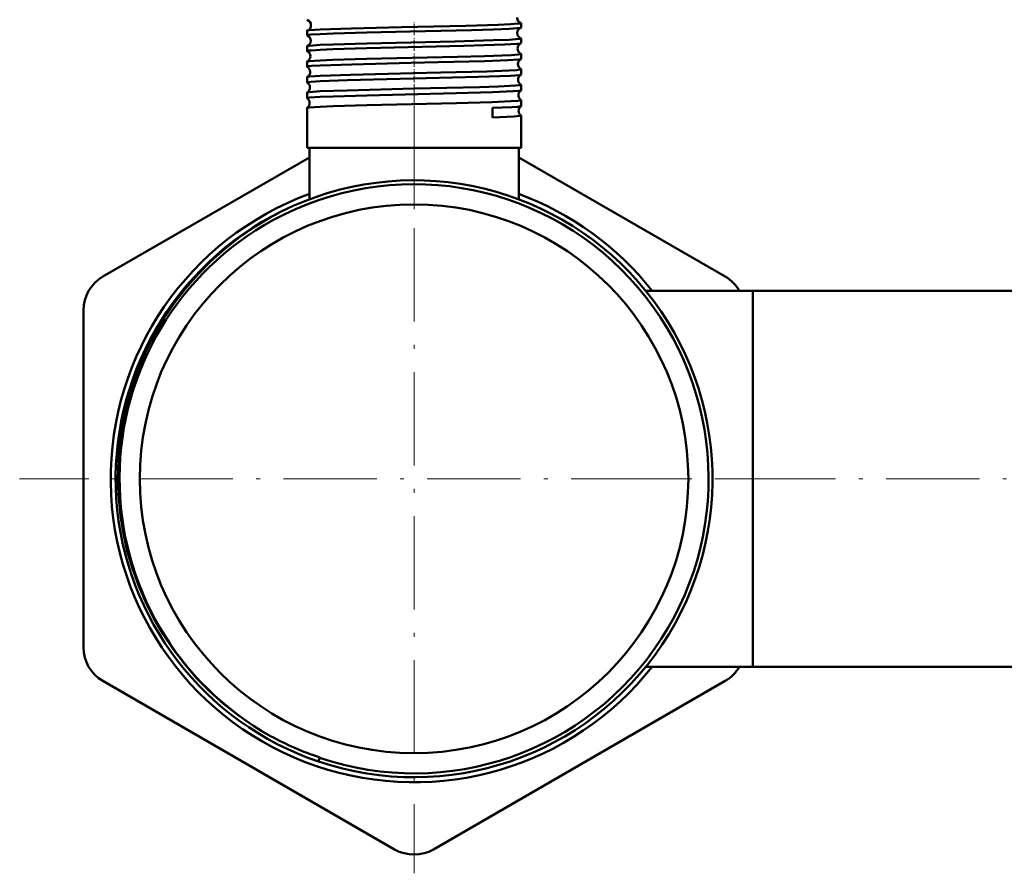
# Model space of a CAD drawing. Extents: x -1358 to 1757, y -1552 to 637.
# Tile 76 of 98: x 911 to 1038, y -250 to -140. Entities that reach past the tile are written whole.
import ezdxf

# ---------------------------------------------------------------- set-up
doc = ezdxf.new("R2010")
doc.units = 0
doc.linetypes.add('DASHDOT', pattern=[18.5, 12, -3, 0.5, -3])

msp = doc.modelspace()

# ---------------------------------------------------------------- linework, layer by layer
at = {"color": 7, "linetype": 'DASHDOT', "lineweight": 18, "ltscale": 0.043444}
msp.add_line((961.75, -141.93), (961.75, -140.19), dxfattribs=at)
at = {"color": 7, "lineweight": 50}
for p, q in [((975.51, -140.94), (975.51, -140.36)), ((947.99, -141.94), (947.99, -141.35)), ((975.51, -142.95), (975.51, -142.35)), ((947.99, -143.96), (947.99, -143.34)), ((947.99, -145.98), (947.99, -145.32)), ((975.51, -144.97), (975.51, -144.33)), ((975.51, -146.99), (975.51, -146.32)), ((947.99, -148), (947.99, -147.31)), ((947.99, -150.02), (947.99, -149.29)), ((975.51, -149.01), (975.51, -148.3)), ((975.51, -151.03), (975.51, -150.28)), ((947.99, -156.38), (947.99, -151.27)), ((971.84, -151.27), (971.85, -152.49)), ((975.51, -156.38), (975.51, -152.25)), ((949.68, -156.38), (947.99, -156.38)), ((948.3, -163.01), (948.3, -156.38)), ((975.51, -156.38), (949.68, -156.38)), ((975.2, -163.01), (975.2, -156.38)), ((921.75, -172.95), (948.3, -157.62)), ((975.2, -157.62), (1001.75, -172.95)), ((991.56, -174.78), (1005.3, -174.78)), ((991.56, -174.78), (1005.3, -174.78)), ((1005.3, -214.19), (1005.3, -174.78)), ((1005.3, -174.78), (1050.3, -174.78)), ((1005.3, -198.93), (1005.3, -174.78)), ((919.25, -220.58), (919.25, -177.28)), ((1005.3, -223.08), (1005.3, -198.93)), ((1005.3, -223.08), (1005.3, -214.19)), ((991.56, -223.08), (1005.3, -223.08)), ((1005.3, -223.08), (1050.3, -223.08)), ((959.25, -246.56), (921.75, -224.91)), ((1001.75, -224.91), (964.25, -246.56)), ((949.45, -235.26), (949.61, -234.79)), ((949.63, -234.73), (949.61, -234.79))]:
    msp.add_line(p, q, dxfattribs=at)
at = {"color": 7, "linetype": 'DASHDOT', "lineweight": 18, "ltscale": 0.044139}
msp.add_line((961.75, -143.95), (961.75, -142.18), dxfattribs=at)
at = {"color": 7, "linetype": 'DASHDOT', "lineweight": 18, "ltscale": 0.04498}
msp.add_line((961.75, -145.97), (961.75, -144.17), dxfattribs=at)
at = {"color": 7, "linetype": 'DASHDOT', "lineweight": 18, "ltscale": 0.045964}
msp.add_line((961.75, -147.99), (961.75, -146.15), dxfattribs=at)
at = {"color": 7, "linetype": 'DASHDOT', "lineweight": 18, "ltscale": 0.047104}
msp.add_line((961.75, -150.01), (961.75, -148.13), dxfattribs=at)
at = {"color": 7, "linetype": 'DASHDOT', "lineweight": 18}
for p, q in [((961.75, -148.23), (961.75, -249.63)), ((1012.45, -198.93), (911.05, -198.93)), ((985.43, -198.93), (1058.96, -198.93))]:
    msp.add_line(p, q, dxfattribs=at)
at = {"color": 7, "linetype": 'DASHDOT', "lineweight": 18, "ltscale": 0.382177}
msp.add_line((961.75, -164.28), (961.75, -148.99), dxfattribs=at)
at = {"color": 7, "lineweight": 50}
for points in [[(949.68, -141.19), (953.66, -141.05), (960.15, -140.89), (968.41, -140.7), (972.56, -140.57), (974.19, -140.5), (975.09, -140.44), (975.36, -140.41), (975.5, -140.37), (975.51, -140.37), (975.51, -140.36), (975.51, -140.36)], [(948.03, -141.33), (948.31, -141.28), (949.68, -141.19)], [(949.68, -141.78), (951.34, -141.72), (955.67, -141.59), (961.23, -141.45), (969.15, -141.26), (971.98, -141.17), (973.99, -141.09), (975.02, -141.02), (975.39, -140.98), (975.49, -140.96)], [(947.99, -141.94), (947.99, -141.94), (948, -141.94), (948, -141.93), (948.02, -141.93), (948.19, -141.89), (948.54, -141.85), (949.68, -141.78)], [(949.68, -143.18), (951.34, -143.11), (955.67, -142.99), (967.01, -142.72), (971.91, -142.58), (973.96, -142.5), (975.28, -142.4), (975.49, -142.37), (975.51, -142.36), (975.51, -142.35), (975.51, -142.35), (975.51, -142.35)], [(949.68, -143.8), (951.33, -143.73), (955.65, -143.6), (968.15, -143.3), (973.38, -143.13), (975.01, -143.04), (975.4, -142.99), (975.49, -142.97)], [(947.99, -143.96), (947.99, -143.96), (948, -143.95), (948, -143.95), (948.02, -143.94), (948.19, -143.9), (948.54, -143.87), (949.68, -143.8)], [(948.02, -143.32), (948.08, -143.31), (948.29, -143.27), (949.68, -143.18)], [(948.01, -145.31), (948.07, -145.29), (948.28, -145.26), (949.68, -145.17)], [(949.68, -145.17), (951.33, -145.1), (955.65, -144.97), (967.33, -144.7), (970.81, -144.6), (974.23, -144.47), (975.19, -144.4), (975.48, -144.36), (975.5, -144.35), (975.51, -144.34), (975.51, -144.34), (975.51, -144.33)], [(949.68, -145.82), (953.73, -145.67), (961.32, -145.48), (964.87, -145.4), (970.86, -145.24), (973.79, -145.13), (975.23, -145.03), (975.44, -145), (975.5, -144.98)], [(947.99, -145.98), (947.99, -145.97), (948, -145.97), (948, -145.97), (948.02, -145.96), (948.23, -145.92), (948.58, -145.88), (949.68, -145.82)], [(949.68, -147.15), (953.61, -147.01), (961.6, -146.82), (965.19, -146.73), (971.11, -146.58), (973.99, -146.47), (974.93, -146.41), (975.45, -146.35), (975.49, -146.33), (975.51, -146.33), (975.51, -146.32), (975.51, -146.32), (975.51, -146.32)], [(947.99, -148), (947.99, -147.99), (948, -147.99), (948, -147.98), (948.02, -147.98), (948.19, -147.94), (948.54, -147.9), (949.68, -147.83)], [(948.01, -147.29), (948.07, -147.28), (948.34, -147.24), (949.68, -147.15)], [(949.68, -147.83), (953.13, -147.71), (959.97, -147.53), (970.03, -147.28), (974.13, -147.13), (975.29, -147.04), (975.46, -147.01), (975.5, -147)], [(948, -149.28), (948.05, -149.26), (948.26, -149.23), (949.68, -149.13)], [(949.68, -149.13), (953.14, -149.01), (961.77, -148.79), (970.17, -148.59), (972.62, -148.51), (974.77, -148.4), (975.34, -148.35), (975.49, -148.32), (975.51, -148.31), (975.51, -148.3), (975.51, -148.3), (975.51, -148.3)], [(949.68, -149.86), (951.34, -149.79), (955.67, -149.66), (967.17, -149.38), (971.84, -149.25), (974.48, -149.13), (975.23, -149.07), (975.45, -149.04), (975.5, -149.02)], [(947.99, -150.02), (948, -150.01), (948, -150.01), (948.01, -150), (948.03, -149.99), (948.31, -149.95), (949.68, -149.86)], [(949.68, -151.11), (951.34, -151.04), (955.67, -150.92), (967.22, -150.64), (971.76, -150.52), (974.21, -150.42), (975.09, -150.36), (975.36, -150.33), (975.5, -150.29), (975.51, -150.29), (975.51, -150.28), (975.51, -150.28)], [(948, -151.26), (948.05, -151.24), (948.25, -151.21), (949.68, -151.11)], [(971.84, -151.27), (974.33, -151.16), (975.1, -151.11), (975.44, -151.06), (975.49, -151.05), (975.51, -151.04)], [(971.85, -152.49), (974.57, -152.37), (975.4, -152.29), (975.48, -152.28), (975.5, -152.27), (975.51, -152.26), (975.51, -152.26), (975.51, -152.25)], [(943.37, -165.28), (941.31, -166.51), (939.32, -167.87), (937.43, -169.36), (935.64, -170.95), (933.94, -172.66), (932.36, -174.47), (930.9, -176.37), (929.56, -178.36), (928.41, -180.32), (927.37, -182.34), (926.46, -184.42), (925.67, -186.55), (925.13, -188.32), (924.67, -190.11), (924.29, -191.92), (924.05, -193.42), (923.83, -195.41), (923.71, -197.4), (923.69, -199.39), (923.78, -201.42), (924.02, -203.71), (924.39, -205.98), (924.89, -208.23), (925.54, -210.44), (926.31, -212.61), (927.22, -214.72), (928.25, -216.78), (929.45, -218.85), (930.78, -220.83), (932.22, -222.73), (933.79, -224.54), (935.47, -226.24), (937.25, -227.83), (939.13, -229.31), (941.09, -230.67), (942.19, -231.35), (943.3, -231.99)]]:
    msp.add_lwpolyline(points, dxfattribs=at)
msp.add_circle((961.75, -198.93), 35.26, dxfattribs=at)
for centre, radius, start, end in [((948.03, -139.91), 0.0422, 210.0702, 265.0705), ((947.77, -140.64), 0.73, 1.4199, 69.6719), ((975.72, -139.65), 0.729, 178.5317, 250.7312), ((975.47, -140.38), 0.0493, 33.2983, 86.6669), ((948.03, -141.37), 0.0417, 94.7899, 149.6715), ((947.77, -140.65), 0.731, 290.3317, 2.1483), ((975.75, -141.64), 0.731, 111.4502, 179.2961), ((975.75, -141.65), 0.732, 178.6422, 248.5654), ((975.48, -140.92), 0.0364, 276.5729, 332.6515), ((948.02, -141.93), 0.0319, 204.88, 261.7169), ((947.74, -142.64), 0.732, 1.4841, 67.3695), ((947.74, -142.65), 0.733, 292.6136, 2.0865), ((975.79, -143.64), 0.733, 113.9109, 179.2209), ((975.48, -142.36), 0.0356, 27.46, 83.5048), ((975.49, -142.94), 0.0283, 280.1332, 337.4675), ((948.02, -143.35), 0.0312, 98.2306, 155.0533), ((948.02, -143.95), 0.0253, 200.383, 257.9495), ((947.7, -144.64), 0.734, 1.5631, 64.7807), ((975.79, -143.65), 0.734, 178.7009, 246.118), ((948.02, -145.33), 0.0246, 102.0094, 159.5784), ((947.7, -144.64), 0.735, 295.1986, 2.0065), ((975.83, -145.64), 0.735, 116.5637, 179.1591), ((975.49, -144.34), 0.0275, 22.5607, 79.8975), ((975.49, -144.96), 0.0228, 284.0287, 341.7636), ((948.01, -145.97), 0.0209, 196.5012, 253.9024), ((947.66, -146.64), 0.735, 1.6075, 62.0471), ((947.66, -146.64), 0.736, 297.9366, 1.9563), ((975.83, -145.64), 0.735, 178.7582, 243.4598), ((975.49, -146.32), 0.0223, 18.5103, 76.0741), ((948.01, -147.31), 0.0202, 106.0603, 163.3658), ((948.01, -147.99), 0.0177, 193.327, 249.6484), ((947.63, -148.64), 0.737, 1.6397, 59.1509), ((975.86, -147.64), 0.736, 119.3855, 179.1118), ((975.86, -147.64), 0.736, 178.7911, 240.6484), ((975.49, -146.98), 0.0192, 288.2797, 345.1875), ((948.01, -149.29), 0.0171, 110.3029, 166.5923), ((947.63, -148.64), 0.737, 300.8406, 1.9104), ((975.9, -149.64), 0.737, 122.3588, 179.0727), ((975.5, -148.3), 0.0186, 15.0084, 71.8596), ((975.5, -149), 0.0165, 292.5451, 348.0965), ((948.01, -150.01), 0.0154, 190.5333, 245.1177), ((947.59, -150.64), 0.738, 1.6752, 56.116), ((947.59, -150.64), 0.738, 303.871, 1.8876), ((975.9, -149.64), 0.738, 178.8311, 237.6762), ((975.5, -150.28), 0.0158, 11.927, 67.4864), ((948.01, -151.27), 0.0148, 114.6231, 169.3201), ((975.93, -151.64), 0.738, 125.4586, 179.0518), ((975.93, -151.64), 0.738, 178.8643, 234.5674), ((975.5, -151.03), 0.0145, 297.1264, 350.6867), ((975.5, -152.26), 0.0138, 9.4857, 62.9641), ((961.75, -198.93), 38.36, 251.2996, 116.3152), ((961.75, -198.93), 37.86, 251.2932, 118.6479), ((961.75, -198.93), 39, 110.1743, 321.7398), ((961.75, -198.93), 39, 38.2598, 69.8263), ((961.75, -198.93), 38.36, 116.3153, 251.3089), ((962.08, -198.89), 38.47, 116.7825, 119.108), ((961.75, -198.93), 37.86, 118.6479, 240.8335), ((924.25, -177.28), 5, 120, 180), ((999.25, -177.28), 5, 29.9872, 60), ((924.25, -220.58), 5, 180, 240), ((999.25, -220.58), 5, 300, 330.004), ((961.61, -198.45), 38.21, 241.3733, 251.7284), ((961.75, -242.23), 5, 240, 300)]:
    msp.add_arc(centre, radius, start, end, dxfattribs=at)

doc.saveas('drawing.dxf')
